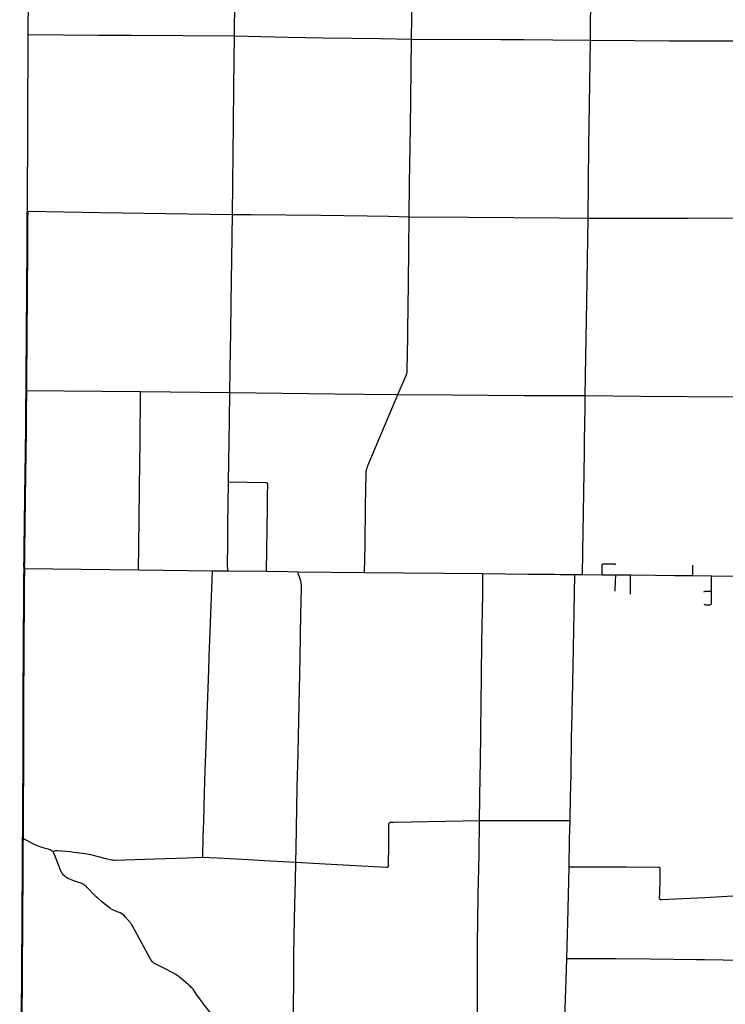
# Model space of a CAD drawing. Extents: x 1410746 to 1533160, y 578873 to 704954.
# Tile 98 of 227: x 1411123 to 1432060, y 628678 to 657890. Entities that reach past the tile are written whole.
import ezdxf

# ---------------------------------------------------------------- set-up
doc = ezdxf.new("R2010")
doc.units = 0
doc.header["$MEASUREMENT"] = 0
doc.layers.add('MC_STREETS', color=254, linetype='CONTINUOUS')

msp = doc.modelspace()

# ---------------------------------------------------------------- linework, layer by layer
at = {"layer": 'MC_STREETS'}
for p, q in [((1411375.117225, 657447.5704), (1411391.574, 660001.752725)), ((1411354.625, 652205.4375), (1411375.117225, 657447.5704)), ((1417433.405025, 652115.412075), (1417988.142275, 652110.0389)), ((1427130.8042, 652008.3891), (1427987.970425, 652001.672125)), ((1411317.116625, 646886.4945), (1414710.636475, 646854.2699)), ((1414710.636475, 646854.2699), (1417355.540725, 646824.513475)), ((1421357.679425, 646782.394575), (1422341.887275, 646771.505025)), ((1427819.439625, 641427.59595), (1427835.52965, 642088.698925)), ((1411256.875, 641606.87495), (1414643.870725, 641566.62505)), ((1414643.870725, 641566.62505), (1416841.625975, 641542.55615)), ((1416841.625975, 641542.55615), (1417309.16305, 641537.308875)), ((1417309.16305, 641537.308875), (1418446.733775, 641523.7639)), ((1419380.9375, 641513.44875), (1421358.3308, 641492.48945)), ((1431095.336275, 641395.19575), (1431101.132125, 641705.186075)), ((1421358.3308, 641492.48945), (1424867.2755, 641455.9587)), ((1426983.629, 641435.8298), (1427156.1472, 641433.9246)), ((1427156.1472, 641433.9246), (1427599.8008, 641429.025125)), ((1427578.683225, 640301.0611), (1427599.8008, 641429.025125)), ((1427599.8008, 641429.025125), (1427819.439625, 641427.59595)), ((1427819.439625, 641427.59595), (1428405.891425, 641422.59685)), ((1428405.891425, 641422.59685), (1428807.873, 641419.6783)), ((1428807.873, 641419.6783), (1429248.223175, 641415.4211)), ((1429246.37795, 640850.429725), (1429248.223175, 641415.4211)), ((1431095.336275, 641395.19575), (1431647.59765, 641389.70395)), ((1431647.59765, 641389.70395), (1432884.6263, 641380.7123)), ((1431648.09895, 640934.638275), (1431647.59765, 641389.70395)), ((1427422.02125, 632760.5188), (1428545.882075, 632757.20275))]:
    msp.add_line(p, q, dxfattribs=at)
for points in [[(1417493.163325, 657407.54765), (1417547.760025, 662698.66175), (1417572.286225, 664569.110675), (1417578.799375, 665329.909125)], [(1422751.3395, 657312.583725), (1422766.374475, 658622.07535), (1422780.299425, 659974.475725), (1422789.50665, 660778.486425), (1422798.362725, 661919.55825), (1422830.3642, 664446.211075)], [(1428056.53625, 657283.672825), (1428068.458475, 658793.249525), (1428074.569675, 659924.400825)], [(1411375.117225, 657447.5704), (1413464.535125, 657429.79245), (1414436.407475, 657429.133825), (1417493.163325, 657407.54765)], [(1417433.405025, 652115.412075), (1417455.1211, 653934.240225), (1417463.3073, 654762.191475), (1417477.39565, 655919.6581), (1417493.163325, 657407.54765)], [(1417493.163325, 657407.54765), (1419077.82875, 657374.086525), (1420132.13935, 657356.0198), (1421824.250475, 657329.1834), (1422751.3395, 657312.583725)], [(1422677.379675, 652042.412925), (1422692.279525, 653031.28585), (1422714.23965, 654678.855025), (1422735.88665, 656408.193775), (1422751.3395, 657312.583725)], [(1422751.3395, 657312.583725), (1425400.807625, 657300.868225), (1426076.9649, 657298.966025), (1426938.31105, 657293.089025), (1428056.53625, 657283.672825)], [(1427987.970425, 652001.672125), (1428011.4927, 654140.00785), (1428049.1588, 656628.88235), (1428056.53625, 657283.672825)], [(1428056.53625, 657283.672825), (1429370.610925, 657272.310225), (1430403.727225, 657266.577225), (1431339.0233, 657267.257525), (1433159.088725, 657265.841825), (1433262.7591, 657263.6545), (1434409.00645, 657223.1321), (1435995.668025, 657171.1665)], [(1411354.625, 652205.4375), (1413509.54585, 652167.84115), (1416113.27035, 652130.76645), (1417433.405025, 652115.412075)], [(1417355.540725, 646824.513475), (1417365.099875, 647485.37955), (1417375.031725, 648081.039075), (1417385.83475, 648629.5138), (1417397.98645, 649472.923225), (1417433.405025, 652115.412075)], [(1417988.142275, 652110.0389), (1420058.6125, 652089.98435), (1421430.79145, 652069.769625), (1422064.677875, 652063.297525), (1422677.379675, 652042.412925)], [(1422341.887275, 646771.505025), (1422477.862675, 647086.8476), (1422596.19085, 647356.020475), (1422604.326625, 647377.962475), (1422610.9832, 647401.876775), (1422617.146675, 647427.023775), (1422620.84475, 647451.6777), (1422623.5567, 647484.2209), (1422624.049775, 647510.847125), (1422638.30905, 648450.11585), (1422642.370275, 648689.97975), (1422658.12315, 650055.68515), (1422667.4037, 651089.06085), (1422677.379675, 652042.412925)], [(1422677.379675, 652042.412925), (1424436.461425, 652029.502625), (1427130.8042, 652008.3891)], [(1427902.457325, 646736.317075), (1427920.608425, 647885.043825), (1427950.161525, 649530.2527), (1427987.970425, 652001.672125)], [(1427987.970425, 652001.672125), (1428789.3674, 652000.480225), (1429962.510725, 652003.2242), (1430934.89905, 652001.228875), (1433243.63835, 652010.63385), (1433468.7952, 652007.824325), (1434624.042125, 651984.0255), (1435907.5815, 651955.3316)], [(1414643.870725, 641566.62505), (1414654.0272, 642268.416525), (1414689.23105, 644789.4066), (1414692.635825, 645295.22195), (1414710.636475, 646854.2699)], [(1417320.632025, 644164.74395), (1417345.049375, 645994.846825), (1417355.540725, 646824.513475)], [(1417355.540725, 646824.513475), (1420477.15625, 646792.136925), (1421357.679425, 646782.394575)], [(1421358.3308, 641492.48945), (1421372.10785, 642297.245025), (1421386.66095, 643476.064325), (1421402.2073, 644415.105175), (1421403.24815, 644453.4144), (1421405.24345, 644481.947325), (1421408.900925, 644510.99005), (1421415.619075, 644543.203325), (1421422.157475, 644564.990925), (1421430.184825, 644591.09075), (1421439.562775, 644617.628375), (1421452.5323, 644651.3491), (1421466.1004, 644683.87265), (1422246.970125, 646537.612625), (1422341.887275, 646771.505025)], [(1422341.887275, 646771.505025), (1423941.548125, 646761.072775), (1426087.45195, 646742.707375), (1427487.334575, 646736.486225), (1427902.457325, 646736.317075)], [(1427835.52965, 642088.698925), (1427881.14255, 645051.222975), (1427885.136675, 645409.85865), (1427898.977125, 646395.781375), (1427902.457325, 646736.317075)], [(1427902.457325, 646736.317075), (1429556.7559, 646721.870375), (1432312.500425, 646703.552075), (1433403.283275, 646694.0505), (1435848.20545, 646649.273375)], [(1417309.16305, 641537.308875), (1417293.638475, 641676.8037), (1417291.580875, 641705.125225), (1417290.607725, 641741.206875), (1417299.59115, 642293.870675), (1417302.076475, 642885.9851), (1417320.632025, 644164.74395)], [(1418446.733775, 641523.7639), (1418475.514175, 643414.9007), (1418477.747325, 643793.7937), (1418487.67415, 644087.729075), (1418484.782425, 644110.016775), (1418478.173525, 644129.4698), (1418472.139075, 644136.52295), (1418455.22935, 644147.819825), (1418427.23005, 644153.527175), (1417320.632025, 644164.74395)], [(1416554.450525, 633040.059425), (1416569.89945, 633642.582), (1416586.5979, 634100.19165), (1416607.470675, 634955.6101), (1416628.11965, 635624.072925), (1416652.559725, 636358.383325), (1416688.67525, 637266.86955), (1416735.35475, 638587.108), (1416749.5487, 638994.269625), (1416778.453225, 639723.807825), (1416841.625975, 641542.55615)], [(1418446.733775, 641523.7639), (1419068.429875, 641516.03015), (1419380.9375, 641513.44875)], [(1419314.61305, 632894.18885), (1419324.2682, 633307.5506), (1419346.85955, 634484.51245), (1419359.857775, 635106.844475), (1419381.4097, 636129.216325), (1419400.59545, 637101.01675), (1419442.83005, 638943.34895), (1419468.1101, 640268.011975), (1419464.656975, 640312.4091), (1419469.59, 640353.353125), (1419471.712575, 640519.50095), (1419480.58785, 641118.362975), (1419478.8886, 641154.51785), (1419473.16695, 641191.391375), (1419462.352, 641237.5317), (1419445.039825, 641295.886325), (1419424.41375, 641356.034075), (1419389.14685, 641449.102), (1419384.36065, 641463.9686), (1419382.08225, 641477.639025), (1419381.132925, 641489.2209), (1419380.9375, 641513.44875)], [(1424767.277225, 634126.999775), (1424786.441575, 635456.318575), (1424793.3504, 635812.629575), (1424804.64905, 636763.26045), (1424811.3226, 637613.47825), (1424821.41165, 638421.68325), (1424838.60535, 639421.757125), (1424860.691225, 640823.9243), (1424867.2755, 641455.9587)], [(1424867.2755, 641455.9587), (1426222.728125, 641442.07515), (1426983.629, 641435.8298)], [(1428794.03855, 640931.134075), (1428796.557175, 641029.642925), (1428802.8442, 641160.347725), (1428804.145975, 641217.915275), (1428807.873, 641419.6783)], [(1429248.223175, 641415.4211), (1429985.79225, 641408.143225), (1430552.1638, 641404.8788), (1431095.336275, 641395.19575)], [(1431420.027025, 640917.33125), (1431437.825225, 640924.95905), (1431459.03305, 640931.71505), (1431477.649175, 640934.23605), (1431648.09895, 640934.638275)], [(1431636.7969, 640546.748775), (1431642.9987, 640553.639625), (1431647.5926, 640563.05715), (1431650.34895, 640574.082525), (1431652.728875, 640594.98015), (1431648.09895, 640934.638275)], [(1431425.74965, 640553.302425), (1431440.4258, 640544.0918), (1431463.317175, 640535.956325), (1431484.059575, 640532.602975), (1431585.0023, 640531.1965), (1431598.897175, 640531.818575), (1431611.7601, 640534.115525), (1431625.08245, 640538.939125), (1431636.7969, 640546.748775)], [(1427454.419625, 634127.722675), (1427468.59275, 634830.523625), (1427483.6239, 635495.3435), (1427498.971075, 636622.304975), (1427503.6627, 636903.441275), (1427540.368975, 638198.093375), (1427578.683225, 640301.0611)], [(1419314.61305, 632894.18885), (1420367.044625, 632840.2759), (1422006.55805, 632750.419125), (1422021.453275, 632749.95365), (1422030.0246, 632750.34455), (1422036.930325, 632751.350075), (1422044.610675, 632753.793825), (1422051.360075, 632758.21585), (1422058.109475, 632764.848875), (1422062.29875, 632769.736375), (1422066.2553, 632776.834875), (1422068.931775, 632785.91165), (1422069.74635, 632792.66105), (1422070.283475, 632798.959), (1422075.887775, 633425.496125), (1422078.280175, 634020.4057), (1422080.5224, 634033.7566), (1422084.147925, 634044.689775), (1422088.421425, 634053.346175), (1422095.372575, 634062.0351), (1422103.07595, 634068.362325), (1422113.224375, 634074.1996), (1422126.178775, 634078.149125), (1422142.305625, 634080.2363), (1422220.27825, 634082.202175), (1422739.958275, 634089.82085), (1423238.1244, 634100.3547), (1423770.956, 634107.872325), (1424767.277225, 634126.999775)], [(1427259.998525, 627393.845), (1425663.989125, 627403.198375), (1424783.51595, 627403.4588), (1424770.192925, 627404.012125), (1424757.1629, 627405.52435), (1424746.134675, 627408.53205), (1424735.82255, 627415.9797), (1424728.947825, 627423.57055), (1424723.505325, 627432.450425), (1424720.3544, 627441.3303), (1424718.6357, 627452.072075), (1424717.865325, 627467.90075), (1424711.2771, 628921.15085), (1424706.355675, 629417.21515), (1424703.359425, 630060.865825), (1424704.694525, 630571.33715), (1424712.89755, 631053.35915), (1424729.940725, 631970.220475), (1424734.65675, 632299.0991), (1424751.99825, 633135.2408), (1424767.277225, 634126.999775)], [(1424767.277225, 634126.999775), (1427072.336575, 634130.583625), (1427454.419625, 634127.722675)], [(1427422.02125, 632760.5188), (1427437.083425, 633567.552275), (1427454.419625, 634127.722675)], [(1412116.2804, 633196.5458), (1412088.43975, 633221.791175), (1412059.5407, 633239.3236), (1412029.7004, 633258.750775), (1411997.00965, 633274.577475), (1411965.6811, 633284.4905), (1411932.4399, 633293.845475), (1411886.214925, 633302.874), (1411824.080525, 633317.7165), (1411785.48875, 633328.399875), (1411727.97345, 633348.606525), (1411605.07605, 633402.30885), (1411215.880975, 633593.673175)], [(1412116.2804, 633196.5458), (1412143.21735, 633218.90895), (1412166.2511, 633230.063125), (1412193.378625, 633239.611), (1412217.79835, 633244.23095), (1412242.2181, 633243.57095), (1412608.514125, 633209.911325), (1412729.61875, 633196.23085), (1412816.033925, 633185.2312), (1413063.96815, 633149.566575), (1413178.61915, 633130.29955), (1413228.17975, 633119.37865), (1413717.3021, 632996.733625), (1413807.43515, 632975.55675), (1413851.94065, 632966.37395), (1413889.55375, 632961.0115), (1413921.291875, 632958.496425), (1413955.0382, 632957.75955), (1415127.7068, 632990.1337), (1416092.588075, 633027.757425), (1416554.450525, 633040.059425)], [(1417131.3921, 627975.877125), (1416565.533975, 628703.359575), (1416493.40495, 628799.23815), (1416402.688825, 628927.322725), (1416298.613275, 629080.48815), (1416266.84245, 629122.67565), (1416241.321625, 629151.842325), (1416213.728575, 629179.544), (1416186.113275, 629207.571475), (1416150.696625, 629238.821475), (1416117.363275, 629267.98815), (1415927.183875, 629434.25445), (1415866.3769, 629484.7632), (1415834.51575, 629507.68115), (1415796.7878, 629532.548225), (1415751.738275, 629559.654825), (1415661.995425, 629609.806925), (1415418.42275, 629744.0852), (1415324.0532, 629790.9542), (1415218.4261, 629837.7041), (1415159.668675, 629865.945175), (1415138.196625, 629877.883975), (1415116.356425, 629892.7568), (1415083.740025, 629919.7), (1415055.10885, 629948.742275), (1415031.853325, 629979.124425), (1415007.39765, 630019.0059), (1414483.396725, 630983.538425), (1414462.15495, 631018.508975), (1414440.14125, 631051.52025), (1414414.238275, 631088.821475), (1414388.746325, 631120.408225), (1414343.52595, 631175.6814), (1414257.041875, 631274.118225), (1414228.686275, 631302.791075), (1414191.1378, 631335.67255), (1414150.102775, 631363.529125), (1414103.379775, 631388.59535), (1414056.946625, 631410.696475), (1414018.925775, 631425.80065), (1413909.3175, 631469.70805), (1413863.09385, 631491.849075), (1413841.154575, 631505.080025), (1413818.40495, 631519.55065), (1413791.81085, 631538.9484), (1413551.21745, 631729.967325), (1413437.044175, 631823.961275), (1413393.40495, 631864.342325), (1413356.885875, 631902.589075), (1413124.65495, 632146.633975), (1413091.68955, 632178.72665), (1413058.531475, 632206.41295), (1413025.27825, 632229.7295), (1412998.060475, 632245.991275), (1412970.488275, 632259.654825), (1412944.01235, 632270.491225), (1412912.15495, 632283.092325), (1412872.571625, 632296.11315), (1412731.1686, 632341.458275), (1412677.259125, 632359.654825), (1412629.25445, 632377.2082), (1412580.83935, 632397.419875), (1412550.8145, 632412.297075), (1412520.24865, 632430.149675), (1412491.576275, 632449.354775), (1412470.54085, 632465.938025), (1412447.7562, 632485.3305), (1412423.954975, 632509.950075), (1412398.50295, 632542.569425), (1412385.071625, 632560.696475), (1412371.54695, 632583.601175), (1412356.372775, 632610.166075), (1412343.49615, 632638.866475), (1412165.155975, 633090.180875), (1412134.6931, 633163.71615), (1412116.2804, 633196.5458)], [(1416554.450525, 633040.059425), (1417186.434975, 633012.729575), (1417898.090675, 632971.306425), (1418372.5458, 632943.767475), (1419314.61305, 632894.18885)], [(1419234.39085, 625883.112275), (1419238.135875, 627158.300425), (1419247.66465, 628626.13815), (1419256.614, 629346.86865), (1419259.079425, 630127.917375), (1419279.9439, 631203.61115), (1419288.639475, 631624.07485), (1419305.93655, 632355.7762), (1419314.61305, 632894.18885)], [(1427361.6505, 630040.58525), (1427386.480825, 631100.2672), (1427422.02125, 632760.5188)], [(1428545.882075, 632757.20275), (1429125.2881, 632752.19255), (1430073.995625, 632750.44685), (1430086.01005, 632749.203975), (1430095.53875, 632745.6825), (1430104.8603, 632739.675275), (1430110.660375, 632731.80375), (1430114.458975, 632725.506075), (1430117.703325, 632717.30355), (1430119.56765, 632705.7034), (1430120.396225, 632689.3389), (1430115.177625, 632373.44925), (1430106.42285, 631978.922075), (1430101.2852, 631833.265075), (1430102.8655, 631820.38385), (1430107.771925, 631808.57375), (1430115.3622, 631799.35175), (1430129.246025, 631790.677875), (1430146.0196, 631785.586025), (1430165.682625, 631784.0762), (1431456.4853, 631848.2239), (1432783.5022, 631920.719625)], [(1427259.998525, 627393.845), (1427275.873125, 627731.812325), (1427340.0239, 629392.5461), (1427361.6505, 630040.58525)], [(1427361.6505, 630040.58525), (1428598.3504, 630037.308575), (1428813.824175, 630037.787675), (1429825.946575, 630022.159825), (1431209.152, 630010.4357)], [(1431209.152, 630010.4357), (1431447.16585, 630007.14395), (1431995.4723, 629995.069325), (1432764.912, 629985.779925)]]:
    msp.add_lwpolyline(points, dxfattribs=at)
at = {"layer": 'MC_STREETS', "const_width": 60}
for points in [[(1411317.116625, 646886.4945), (1411345.763575, 650657.670125), (1411349.112375, 651152.903875), (1411354.625, 652205.4375)], [(1411256.875, 641606.87495), (1411254.2586, 641682.127675), (1411290.16065, 644449.82465), (1411302.66065, 645146.0052), (1411317.116625, 646886.4945)], [(1411215.880975, 633593.673175), (1411229.49675, 635801.78805), (1411228.644075, 637432.297), (1411237.292825, 638710.7208), (1411244.103475, 639866.284225), (1411250.51665, 640787.695425), (1411256.875, 641606.87495)], [(1411152.598, 624948.026975), (1411172.43355, 626155.276825), (1411181.646675, 626743.477275), (1411183.017575, 627084.920675), (1411183.166025, 627584.643975), (1411181.73915, 627970.75465), (1411183.137975, 628293.2651), (1411186.82305, 629069.29295), (1411199.9022, 630979.531125), (1411215.880975, 633593.673175)]]:
    msp.add_lwpolyline(points, dxfattribs=at)
at = {"layer": 'MC_STREETS'}
for points in [[(1428405.891425, 641422.59685, 0), (1428407.9975, 641700.34245, 0), (1428408.471125, 641713.01675, 0), (1428410.4614, 641723.6075, 0), (1428413.351775, 641731.81625, 0), (1428417.690125, 641738.685275, 0), (1428424.9207, 641743.023625, 0), (1428432.15125, 641745.7351, 0), (1428441.07215, 641746.39865, 0), (1428448.8608, 641747.03015, 0), (1428658.624975, 641746.4375, 0)], [(1428658.694925, 641746.4367, 0), (1428790.713375, 641745.123825, 0), (1428790.79475, 641719.648525, 0)]]:
    msp.add_polyline3d(points, dxfattribs=at)

doc.saveas('drawing.dxf')
